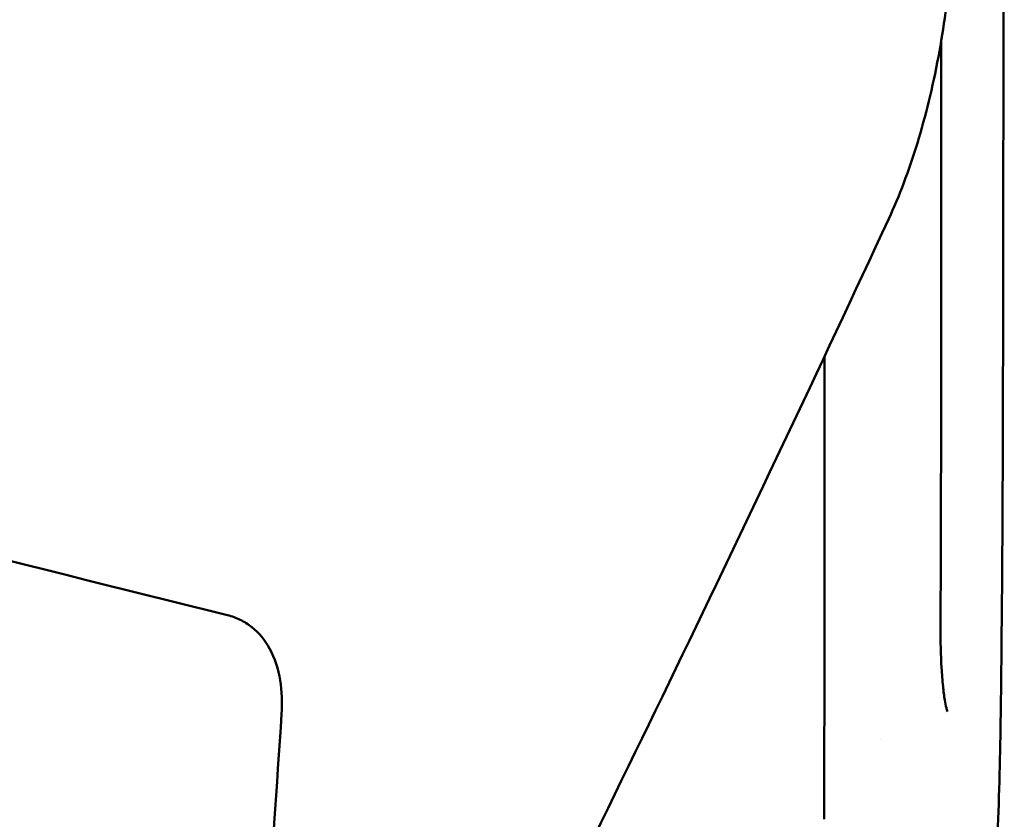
# Model space of a CAD drawing. Header units: millimetres. Extents: x 0 to 4686, y -120 to 1682.
# Tile 179 of 256: x 1195 to 1224, y 1117 to 1141. Entities that reach past the tile are written whole.
import ezdxf

# ---------------------------------------------------------------- set-up
doc = ezdxf.new("R2010")
doc.units = ezdxf.units.MM
doc.header["$LTSCALE"] = 2
doc.layers.add('Sichtbar (ISO)', color=7, linetype='Continuous', lineweight=50)

msp = doc.modelspace()

# ---------------------------------------------------------------- linework, layer by layer
at = {"layer": 'Sichtbar (ISO)'}
msp.add_line((1220.771, 1119.2011), (1220.7709, 1119.201), dxfattribs=at)
for points, knots in [([(1223.1553, 1106.4066), (1223.2834, 1107.1327), (1223.4031, 1107.85), (1223.5126, 1108.5575), (1223.6723, 1109.5882), (1223.8108, 1110.5989), (1223.9251, 1111.6239), (1223.9906, 1112.2113), (1224.0482, 1112.8034), (1224.0979, 1113.4049), (1224.1374, 1113.8831), (1224.1716, 1114.3629), (1224.2008, 1114.8472), (1224.3423, 1117.1925), (1224.3731, 1119.6265), (1224.3965, 1121.9936), (1224.4222, 1124.583), (1224.4341, 1127.1062), (1224.4401, 1129.7648), (1224.4451, 1131.9344), (1224.447, 1134.1172), (1224.4498, 1136.323), (1224.4543, 1139.8016), (1224.4612, 1143.3382), (1224.4651, 1146.8821), (1224.4665, 1148.1338), (1224.4678, 1149.3886), (1224.469, 1150.6414), (1224.4732, 1155.1848), (1224.4752, 1159.7007), (1224.4758, 1163.981), (1224.4759, 1164.3103), (1224.4759, 1164.6382), (1224.476, 1164.9649), (1224.4767, 1169.8175), (1224.4774, 1174.3979), (1224.4779, 1179.2729), (1224.4779, 1179.5115), (1224.478, 1179.7508), (1224.478, 1179.9908), (1224.4785, 1185.4664), (1224.479, 1191.3437), (1224.4794, 1197.4086), (1224.4796, 1200.8434), (1224.4798, 1204.3398), (1224.48, 1207.9093), (1224.4801, 1210.6427), (1224.4802, 1213.4188), (1224.4802, 1216.2465), (1224.4802, 1217.2617), (1224.4802, 1218.2834), (1224.4802, 1219.3117)], [0.06933606, 0.06933606, 0.06933606, 0.06933606, 0.08624787, 0.08624787, 0.08624787, 0.11088208, 0.11088208, 0.11088208, 0.125, 0.125, 0.125, 0.13622177, 0.13622177, 0.13622177, 0.19055895, 0.19055895, 0.19055895, 0.25, 0.25, 0.25, 0.29850606, 0.29850606, 0.29850606, 0.375, 0.375, 0.375, 0.40201679, 0.40201679, 0.40201679, 0.5, 0.5, 0.5, 0.50753895, 0.50753895, 0.50753895, 0.6195203, 0.6195203, 0.6195203, 0.625, 0.625, 0.625, 0.75, 0.75, 0.75, 0.82079114, 0.82079114, 0.82079114, 0.875, 0.875, 0.875, 0.89446177, 0.89446177, 0.89446177, 0.89446177]), ([(1223.0001, 1145.0956), (1223.0006, 1144.1704), (1222.9587, 1143.2444), (1222.7948, 1141.4079), (1222.6705, 1140.4978), (1222.3374, 1138.7195), (1222.1252, 1137.855), (1221.6276, 1136.2303), (1221.3395, 1135.4688), (1221.0211, 1134.7847)], [-1.1645035, -1.1645035, -1.1645035, -1.1645035, -0.8870679, -0.8870679, -0.6018144, -0.6018144, -0.304196, -0.304196, -0.0000769, -0.0000769, -0.0000769, -0.0000769]), ([(1222.5941, 1140.1154), (1222.5938, 1138.9593), (1222.5936, 1137.8032), (1222.5922, 1131.9511), (1222.5941, 1127.255), (1222.5703, 1122.559)], [9.653176, 9.653176, 9.653176, 9.653176, 10.0000001, 10.0000001, 11.4088143, 11.4088143, 11.4088143, 11.4088143]), ([(1221.0211, 1134.7847), (1218.9372, 1130.2946), (1216.815, 1125.8124), (1212.5016, 1116.8833), (1210.3109, 1112.4364), (1208.0817, 1107.9983)], [-3.9789861, -3.9789861, -3.9789861, -3.9789861, -1.9855261, -1.9855261, -0.0000017, -0.0000017, -0.0000017, -0.0000017]), ([(1219.104, 1130.6797), (1219.1038, 1130.2026), (1219.1036, 1129.7405), (1219.1034, 1129.2919), (1219.1031, 1128.4261), (1219.1027, 1127.6107), (1219.1022, 1126.8405), (1219.1018, 1126.0703), (1219.1014, 1125.3453), (1219.1009, 1124.6608), (1219.1009, 1124.6344), (1219.1008, 1124.6081), (1219.1008, 1124.5818)], [0.32984642, 0.32984642, 0.32984642, 0.32984642, 0.339622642, 0.339622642, 0.339622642, 0.358490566, 0.358490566, 0.358490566, 0.377358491, 0.377358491, 0.377358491, 0.378086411, 0.378086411, 0.378086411, 0.378086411]), ([(1201.2425, 1122.9334), (1201.3736, 1122.9007), (1201.5004, 1122.8551), (1201.7457, 1122.7356), (1201.8618, 1122.6622), (1202.1886, 1122.402), (1202.3638, 1122.1838), (1202.6611, 1121.6446), (1202.7621, 1121.3179), (1202.8722, 1120.6551), (1202.8822, 1120.314), (1202.8596, 1119.9787)], [-0.37048392, -0.37048392, -0.37048392, -0.37048392, -0.32971353, -0.32971353, -0.28808813, -0.28808813, -0.20338789, -0.20338789, -0.10162398, -0.10162398, -0.00000062, -0.00000062, -0.00000062, -0.00000062]), ([(1222.5703, 1122.559), (1222.5682, 1122.1543), (1222.5791, 1121.7442), (1222.614, 1121.1685), (1222.6289, 1120.9815), (1222.6625, 1120.659), (1222.6804, 1120.5184), (1222.7151, 1120.3065), (1222.731, 1120.2255), (1222.7563, 1120.123), (1222.766, 1120.0901), (1222.7768, 1120.0592), (1222.7798, 1120.0521), (1222.7803, 1120.051), (1222.7804, 1120.0509), (1222.7804, 1120.0509)], [0, 0, 0, 0, 0.12142066, 0.12142066, 0.18182695, 0.18182695, 0.2322523, 0.2322523, 0.26774883, 0.26774883, 0.28926159, 0.28926159, 0.30102971, 0.30102971, 0.3020714, 0.3020714, 0.3020714, 0.3020714])]:
    msp.add_open_spline(points, degree=3, knots=knots, dxfattribs=at)
for points in [[(1201.2425, 1122.9334), (1194.8097, 1124.5365), (1188.3767, 1126.1392), (1181.9437, 1127.7416)], [(1219.1008, 1124.5818), (1219.099, 1121.9976), (1219.0977, 1119.4132), (1219.0898, 1116.8295)], [(1201.9793, 1106.965), (1202.2735, 1111.3028), (1202.5669, 1115.6407), (1202.8596, 1119.9787)]]:
    msp.add_open_spline(points, degree=3, dxfattribs=at)

doc.saveas('drawing.dxf')
